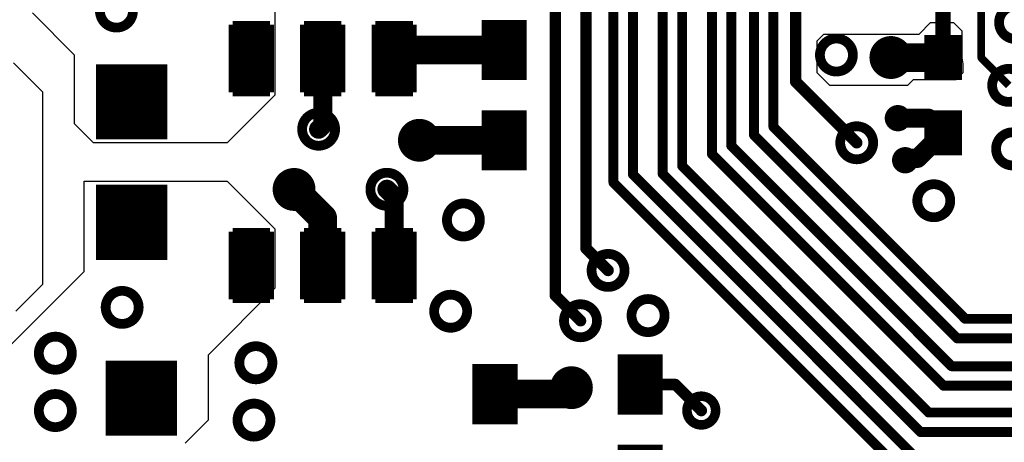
# Model space of a CAD drawing. Extents: x 32 to 97, y 17 to 119.
# Tile 9 of 24: x 60.25 to 73.35, y 77.4 to 83.02. Entities that reach past the tile are written whole.
import ezdxf

# ---------------------------------------------------------------- set-up
doc = ezdxf.new("R2010")
doc.units = 0
doc.layers.add('TOPLAYER', color=1, linetype='CONTINUOUS')

msp = doc.modelspace()

# ---------------------------------------------------------------- linework, layer by layer
at = {"layer": 'TOPLAYER'}
for p, q in [((63.646, 83.668), (63.646, 82.017)), ((60.979, 82.55), (60.42, 83.109)), ((72.212, 82.829), (72.365, 82.982)), ((72.365, 82.982), (72.669, 82.982)), ((72.669, 82.982), (72.781, 82.87)), ((70.856, 82.738), (70.947, 82.829)), ((70.947, 82.829), (72.212, 82.829)), ((72.781, 82.87), (72.781, 82.512)), ((70.856, 82.314), (70.856, 82.738)), ((60.979, 81.636), (60.979, 82.55)), ((72.781, 82.512), (72.796, 82.434)), ((60.166, 82.448), (60.554, 82.061)), ((72.796, 82.434), (72.796, 82.315)), ((71.027, 82.144), (70.856, 82.314)), ((72.796, 82.315), (72.701, 82.22)), ((72.06, 82.144), (71.027, 82.144)), ((72.136, 82.22), (72.06, 82.144)), ((72.701, 82.22), (72.136, 82.22)), ((60.554, 82.061), (60.554, 79.502)), ((63.646, 82.017), (63.011, 81.382)), ((61.233, 81.382), (60.979, 81.636)), ((63.011, 81.382), (61.233, 81.382)), ((61.106, 79.673), (61.106, 80.874)), ((61.106, 80.874), (63.011, 80.874)), ((63.011, 80.874), (63.646, 80.239)), ((63.646, 80.239), (63.646, 79.451)), ((59.632, 78.2), (61.106, 79.673)), ((60.554, 79.502), (60.198, 79.146)), ((63.646, 79.451), (62.757, 78.562)), ((62.757, 78.562), (62.757, 77.699)), ((62.757, 77.699), (62.452, 77.394))]:
    msp.add_line(p, q, dxfattribs=at)
for points, const_width in [([(68.148, 80.856), (68.148, 84.277)], 0.132), ([(68.407, 80.964), (68.407, 84.17)], 0.132), ([(68.803, 80.97), (68.803, 84.2)], 0.132), ([(67.782, 79.982), (67.782, 84.049)], 0.152), ([(69.062, 81.077), (69.062, 84.092)], 0.132), ([(69.457, 81.236), (69.457, 84.123)], 0.132), ([(69.716, 81.343), (69.716, 84.016)], 0.132), ([(67.376, 79.353), (67.376, 83.982)], 0.152), ([(70.017, 81.487), (70.017, 83.845)], 0.132), ([(70.276, 81.594), (70.276, 83.738)], 0.132), ([(70.571, 82.196), (70.571, 83.563)], 0.152), ([(72.532, 82.517), (72.532, 83.261)], 0.203), ([(73.04, 82.512), (73.04, 83.353)], 0.102), ([(66.544, 83.017), (66.544, 82.217)], 0.3), ([(66.844, 83.017), (66.844, 82.217)], 0.3), ([(63.082, 82.054), (63.082, 82.952)], 0.102), ([(63.082, 82.952), (63.58, 82.952)], 0.102), ([(63.107, 82.952), (63.107, 82.703)], 0.102), ([(63.133, 82.952), (63.133, 82.728)], 0.102), ([(63.158, 82.952), (63.158, 82.748)], 0.102), ([(63.184, 82.952), (63.184, 82.764)], 0.102), ([(63.209, 82.952), (63.209, 82.777)], 0.102), ([(63.235, 82.952), (63.235, 82.787)], 0.102), ([(63.26, 82.952), (63.26, 82.794)], 0.102), ([(63.286, 82.952), (63.286, 82.799)], 0.102), ([(63.311, 82.952), (63.311, 82.802)], 0.102), ([(63.331, 82.952), (63.331, 82.803)], 0.102), ([(63.35, 82.952), (63.35, 82.802)], 0.102), ([(63.376, 82.952), (63.376, 82.799)], 0.102), ([(63.401, 82.952), (63.401, 82.794)], 0.102), ([(63.427, 82.952), (63.427, 82.787)], 0.102), ([(63.452, 82.952), (63.452, 82.777)], 0.102), ([(63.478, 82.952), (63.478, 82.764)], 0.102), ([(63.503, 82.952), (63.503, 82.748)], 0.102), ([(63.529, 82.952), (63.529, 82.728)], 0.102), ([(63.554, 82.952), (63.554, 82.703)], 0.102), ([(63.58, 82.054), (63.58, 82.952)], 0.102), ([(64.032, 82.054), (64.032, 82.952)], 0.102), ([(64.032, 82.952), (64.53, 82.952)], 0.102), ([(64.057, 82.952), (64.057, 82.703)], 0.102), ([(64.083, 82.952), (64.083, 82.728)], 0.102), ([(64.108, 82.952), (64.108, 82.748)], 0.102), ([(64.134, 82.952), (64.134, 82.764)], 0.102), ([(64.159, 82.952), (64.159, 82.777)], 0.102), ([(64.185, 82.952), (64.185, 82.787)], 0.102), ([(64.21, 82.952), (64.21, 82.794)], 0.102), ([(64.236, 82.952), (64.236, 82.799)], 0.102), ([(64.261, 82.952), (64.261, 82.802)], 0.102), ([(64.281, 82.952), (64.281, 82.803)], 0.102), ([(64.3, 82.952), (64.3, 82.802)], 0.102), ([(64.326, 82.952), (64.326, 82.799)], 0.102), ([(64.351, 82.952), (64.351, 82.794)], 0.102), ([(64.377, 82.952), (64.377, 82.787)], 0.102), ([(64.402, 82.952), (64.402, 82.777)], 0.102), ([(64.428, 82.952), (64.428, 82.764)], 0.102), ([(64.453, 82.952), (64.453, 82.748)], 0.102), ([(64.479, 82.952), (64.479, 82.728)], 0.102), ([(64.504, 82.952), (64.504, 82.703)], 0.102), ([(64.53, 82.054), (64.53, 82.952)], 0.102), ([(64.982, 82.054), (64.982, 82.952)], 0.102), ([(64.982, 82.952), (65.48, 82.952)], 0.102), ([(65.007, 82.952), (65.007, 82.703)], 0.102), ([(65.033, 82.952), (65.033, 82.728)], 0.102), ([(65.058, 82.952), (65.058, 82.748)], 0.102), ([(65.084, 82.952), (65.084, 82.764)], 0.102), ([(65.109, 82.952), (65.109, 82.777)], 0.102), ([(65.135, 82.952), (65.135, 82.787)], 0.102), ([(65.16, 82.952), (65.16, 82.794)], 0.102), ([(65.186, 82.952), (65.186, 82.799)], 0.102), ([(65.211, 82.952), (65.211, 82.802)], 0.102), ([(65.231, 82.952), (65.231, 82.803)], 0.102), ([(65.25, 82.952), (65.25, 82.802)], 0.102), ([(65.276, 82.952), (65.276, 82.799)], 0.102), ([(65.301, 82.952), (65.301, 82.794)], 0.102), ([(65.327, 82.952), (65.327, 82.787)], 0.102), ([(65.352, 82.952), (65.352, 82.777)], 0.102), ([(65.378, 82.952), (65.378, 82.764)], 0.102), ([(65.403, 82.952), (65.403, 82.748)], 0.102), ([(65.429, 82.952), (65.429, 82.728)], 0.102), ([(65.454, 82.952), (65.454, 82.703)], 0.102), ([(65.48, 82.054), (65.48, 82.952)], 0.102), ([(66.394, 82.817), (66.994, 82.817)], 0.4), ([(72.407, 82.217), (72.407, 82.817)], 0.25), ([(72.657, 82.217), (72.657, 82.817)], 0.25), ([(65.231, 82.503), (65.345, 82.617)], 0.381), ([(65.345, 82.617), (66.694, 82.617)], 0.381), ([(72.782, 82.667), (72.282, 82.667)], 0.3), ([(61.503, 81.428), (61.503, 82.428)], 0.475), ([(61.978, 81.428), (61.978, 82.428)], 0.475), ([(71.838, 82.517), (72.532, 82.517)], 0.381), ([(64.281, 81.618), (64.281, 82.503)], 0.254), ([(66.394, 82.417), (66.994, 82.417)], 0.4), ([(72.782, 82.367), (72.282, 82.367)], 0.3), ([(73.04, 82.512), (73.405, 82.147)], 0.102), ([(62.216, 82.178), (61.266, 82.178)], 0.5), ([(63.107, 82.054), (63.107, 82.303)], 0.102), ([(63.133, 82.054), (63.133, 82.277)], 0.102), ([(63.158, 82.054), (63.158, 82.257)], 0.102), ([(63.184, 82.054), (63.184, 82.241)], 0.102), ([(63.209, 82.054), (63.209, 82.228)], 0.102), ([(63.235, 82.054), (63.235, 82.218)], 0.102), ([(63.26, 82.054), (63.26, 82.211)], 0.102), ([(63.286, 82.054), (63.286, 82.206)], 0.102), ([(63.311, 82.054), (63.311, 82.203)], 0.102), ([(63.331, 82.054), (63.331, 82.203)], 0.102), ([(63.35, 82.054), (63.35, 82.203)], 0.102), ([(63.376, 82.054), (63.376, 82.206)], 0.102), ([(63.401, 82.054), (63.401, 82.211)], 0.102), ([(63.427, 82.054), (63.427, 82.218)], 0.102), ([(63.452, 82.054), (63.452, 82.228)], 0.102), ([(63.478, 82.054), (63.478, 82.241)], 0.102), ([(63.503, 82.054), (63.503, 82.257)], 0.102), ([(63.529, 82.054), (63.529, 82.277)], 0.102), ([(63.554, 82.054), (63.554, 82.303)], 0.102), ([(64.057, 82.054), (64.057, 82.303)], 0.102), ([(64.083, 82.054), (64.083, 82.277)], 0.102), ([(64.108, 82.054), (64.108, 82.257)], 0.102), ([(64.134, 82.054), (64.134, 82.241)], 0.102), ([(64.159, 82.054), (64.159, 82.228)], 0.102), ([(64.185, 82.054), (64.185, 82.218)], 0.102), ([(64.21, 82.054), (64.21, 82.211)], 0.102), ([(64.236, 82.054), (64.236, 82.206)], 0.102), ([(64.261, 82.054), (64.261, 82.203)], 0.102), ([(64.281, 82.054), (64.281, 82.203)], 0.102), ([(64.3, 82.054), (64.3, 82.203)], 0.102), ([(64.326, 82.054), (64.326, 82.206)], 0.102), ([(64.351, 82.054), (64.351, 82.211)], 0.102), ([(64.377, 82.054), (64.377, 82.218)], 0.102), ([(64.402, 82.054), (64.402, 82.228)], 0.102), ([(64.428, 82.054), (64.428, 82.241)], 0.102), ([(64.453, 82.054), (64.453, 82.257)], 0.102), ([(64.479, 82.054), (64.479, 82.277)], 0.102), ([(64.504, 82.054), (64.504, 82.303)], 0.102), ([(65.007, 82.054), (65.007, 82.303)], 0.102), ([(65.033, 82.054), (65.033, 82.277)], 0.102), ([(65.058, 82.054), (65.058, 82.257)], 0.102), ([(65.084, 82.054), (65.084, 82.241)], 0.102), ([(65.109, 82.054), (65.109, 82.228)], 0.102), ([(65.135, 82.054), (65.135, 82.218)], 0.102), ([(65.16, 82.054), (65.16, 82.211)], 0.102), ([(65.186, 82.054), (65.186, 82.206)], 0.102), ([(65.211, 82.054), (65.211, 82.203)], 0.102), ([(65.231, 82.054), (65.231, 82.203)], 0.102), ([(65.25, 82.054), (65.25, 82.203)], 0.102), ([(65.276, 82.054), (65.276, 82.206)], 0.102), ([(65.301, 82.054), (65.301, 82.211)], 0.102), ([(65.327, 82.054), (65.327, 82.218)], 0.102), ([(65.352, 82.054), (65.352, 82.228)], 0.102), ([(65.378, 82.054), (65.378, 82.241)], 0.102), ([(65.403, 82.054), (65.403, 82.257)], 0.102), ([(65.429, 82.054), (65.429, 82.277)], 0.102), ([(65.454, 82.054), (65.454, 82.303)], 0.102), ([(70.571, 82.196), (71.384, 81.384)], 0.152), ([(63.082, 82.054), (63.58, 82.054)], 0.102), ([(64.032, 82.054), (64.53, 82.054)], 0.102), ([(64.982, 82.054), (65.48, 82.054)], 0.102), ([(62.216, 81.678), (61.266, 81.678)], 0.5), ([(66.544, 81.817), (66.544, 81.017)], 0.3), ([(66.844, 81.817), (66.844, 81.017)], 0.3), ([(72.407, 81.217), (72.407, 81.817)], 0.25), ([(72.657, 81.217), (72.657, 81.817)], 0.25), ([(64.227, 81.564), (64.281, 81.618)], 0.254), ([(66.394, 81.617), (66.994, 81.617)], 0.4), ([(71.931, 81.711), (72.338, 81.711)], 0.254), ([(72.782, 81.667), (72.282, 81.667)], 0.3), ([(72.338, 81.711), (72.532, 81.517)], 0.254), ([(65.567, 81.417), (66.694, 81.417)], 0.381), ([(70.276, 81.594), (72.826, 79.045)], 0.132), ([(72.193, 81.177), (72.532, 81.517)], 0.254), ([(70.017, 81.487), (72.719, 78.786)], 0.132), ([(72.782, 81.367), (72.282, 81.367)], 0.3), ([(66.394, 81.217), (66.994, 81.217)], 0.4), ([(69.716, 81.343), (72.645, 78.415)], 0.132), ([(69.457, 81.236), (72.537, 78.156)], 0.132), ([(72.028, 81.152), (72.053, 81.177)], 0.254), ([(72.053, 81.177), (72.193, 81.177)], 0.254), ([(61.503, 79.828), (61.503, 80.828)], 0.475), ([(61.978, 79.828), (61.978, 80.828)], 0.475), ([(69.062, 81.077), (72.339, 77.8)], 0.132), ([(63.9, 80.764), (64.281, 80.383)], 0.381), ([(68.407, 80.964), (72.114, 77.257)], 0.132), ([(68.803, 80.97), (72.232, 77.541)], 0.132), ([(62.216, 80.578), (61.266, 80.578)], 0.5), ([(65.135, 80.766), (65.231, 80.67)], 0.254), ([(68.148, 80.856), (72.007, 76.998)], 0.132), ([(65.231, 79.753), (65.231, 80.67)], 0.254), ([(64.281, 79.753), (64.281, 80.383)], 0.381), ([(62.216, 80.078), (61.266, 80.078)], 0.5), ([(63.082, 79.304), (63.082, 80.202)], 0.102), ([(63.082, 80.202), (63.58, 80.202)], 0.102), ([(63.107, 80.202), (63.107, 79.953)], 0.102), ([(63.133, 80.202), (63.133, 79.978)], 0.102), ([(63.158, 80.202), (63.158, 79.998)], 0.102), ([(63.184, 80.202), (63.184, 80.014)], 0.102), ([(63.209, 80.202), (63.209, 80.027)], 0.102), ([(63.235, 80.202), (63.235, 80.037)], 0.102), ([(63.26, 80.202), (63.26, 80.044)], 0.102), ([(63.286, 80.202), (63.286, 80.049)], 0.102), ([(63.311, 80.202), (63.311, 80.052)], 0.102), ([(63.331, 80.202), (63.331, 80.053)], 0.102), ([(63.35, 80.202), (63.35, 80.052)], 0.102), ([(63.376, 80.202), (63.376, 80.049)], 0.102), ([(63.401, 80.202), (63.401, 80.044)], 0.102), ([(63.427, 80.202), (63.427, 80.037)], 0.102), ([(63.452, 80.202), (63.452, 80.027)], 0.102), ([(63.478, 80.202), (63.478, 80.014)], 0.102), ([(63.503, 80.202), (63.503, 79.998)], 0.102), ([(63.529, 80.202), (63.529, 79.978)], 0.102), ([(63.554, 80.202), (63.554, 79.953)], 0.102), ([(63.58, 79.304), (63.58, 80.202)], 0.102), ([(64.032, 79.304), (64.032, 80.202)], 0.102), ([(64.032, 80.202), (64.53, 80.202)], 0.102), ([(64.057, 80.202), (64.057, 79.953)], 0.102), ([(64.083, 80.202), (64.083, 79.978)], 0.102), ([(64.108, 80.202), (64.108, 79.998)], 0.102), ([(64.134, 80.202), (64.134, 80.014)], 0.102), ([(64.159, 80.202), (64.159, 80.027)], 0.102), ([(64.185, 80.202), (64.185, 80.037)], 0.102), ([(64.21, 80.202), (64.21, 80.044)], 0.102), ([(64.236, 80.202), (64.236, 80.049)], 0.102), ([(64.261, 80.202), (64.261, 80.052)], 0.102), ([(64.281, 80.202), (64.281, 80.053)], 0.102), ([(64.3, 80.202), (64.3, 80.052)], 0.102), ([(64.326, 80.202), (64.326, 80.049)], 0.102), ([(64.351, 80.202), (64.351, 80.044)], 0.102), ([(64.377, 80.202), (64.377, 80.037)], 0.102), ([(64.402, 80.202), (64.402, 80.027)], 0.102), ([(64.428, 80.202), (64.428, 80.014)], 0.102), ([(64.453, 80.202), (64.453, 79.998)], 0.102), ([(64.479, 80.202), (64.479, 79.978)], 0.102), ([(64.504, 80.202), (64.504, 79.953)], 0.102), ([(64.53, 79.304), (64.53, 80.202)], 0.102), ([(64.982, 79.304), (64.982, 80.202)], 0.102), ([(64.982, 80.202), (65.48, 80.202)], 0.102), ([(65.007, 80.202), (65.007, 79.953)], 0.102), ([(65.033, 80.202), (65.033, 79.978)], 0.102), ([(65.058, 80.202), (65.058, 79.998)], 0.102), ([(65.084, 80.202), (65.084, 80.014)], 0.102), ([(65.109, 80.202), (65.109, 80.027)], 0.102), ([(65.135, 80.202), (65.135, 80.037)], 0.102), ([(65.16, 80.202), (65.16, 80.044)], 0.102), ([(65.186, 80.202), (65.186, 80.049)], 0.102), ([(65.211, 80.202), (65.211, 80.052)], 0.102), ([(65.231, 80.202), (65.231, 80.053)], 0.102), ([(65.25, 80.202), (65.25, 80.052)], 0.102), ([(65.276, 80.202), (65.276, 80.049)], 0.102), ([(65.301, 80.202), (65.301, 80.044)], 0.102), ([(65.327, 80.202), (65.327, 80.037)], 0.102), ([(65.352, 80.202), (65.352, 80.027)], 0.102), ([(65.378, 80.202), (65.378, 80.014)], 0.102), ([(65.403, 80.202), (65.403, 79.998)], 0.102), ([(65.429, 80.202), (65.429, 79.978)], 0.102), ([(65.454, 80.202), (65.454, 79.953)], 0.102), ([(65.48, 79.304), (65.48, 80.202)], 0.102), ([(67.782, 79.982), (68.077, 79.688)], 0.152), ([(63.107, 79.304), (63.107, 79.553)], 0.102), ([(63.133, 79.304), (63.133, 79.527)], 0.102), ([(63.158, 79.304), (63.158, 79.507)], 0.102), ([(63.184, 79.304), (63.184, 79.491)], 0.102), ([(63.209, 79.304), (63.209, 79.478)], 0.102), ([(63.235, 79.304), (63.235, 79.468)], 0.102), ([(63.26, 79.304), (63.26, 79.461)], 0.102), ([(63.286, 79.304), (63.286, 79.456)], 0.102), ([(63.311, 79.304), (63.311, 79.453)], 0.102), ([(63.331, 79.304), (63.331, 79.453)], 0.102), ([(63.35, 79.304), (63.35, 79.453)], 0.102), ([(63.376, 79.304), (63.376, 79.456)], 0.102), ([(63.401, 79.304), (63.401, 79.461)], 0.102), ([(63.427, 79.304), (63.427, 79.468)], 0.102), ([(63.452, 79.304), (63.452, 79.478)], 0.102), ([(63.478, 79.304), (63.478, 79.491)], 0.102), ([(63.503, 79.304), (63.503, 79.507)], 0.102), ([(63.529, 79.304), (63.529, 79.527)], 0.102), ([(63.554, 79.304), (63.554, 79.553)], 0.102), ([(64.057, 79.304), (64.057, 79.553)], 0.102), ([(64.083, 79.304), (64.083, 79.527)], 0.102), ([(64.108, 79.304), (64.108, 79.507)], 0.102), ([(64.134, 79.304), (64.134, 79.491)], 0.102), ([(64.159, 79.304), (64.159, 79.478)], 0.102), ([(64.185, 79.304), (64.185, 79.468)], 0.102), ([(64.21, 79.304), (64.21, 79.461)], 0.102), ([(64.236, 79.304), (64.236, 79.456)], 0.102), ([(64.261, 79.304), (64.261, 79.453)], 0.102), ([(64.281, 79.304), (64.281, 79.453)], 0.102), ([(64.3, 79.304), (64.3, 79.453)], 0.102), ([(64.326, 79.304), (64.326, 79.456)], 0.102), ([(64.351, 79.304), (64.351, 79.461)], 0.102), ([(64.377, 79.304), (64.377, 79.468)], 0.102), ([(64.402, 79.304), (64.402, 79.478)], 0.102), ([(64.428, 79.304), (64.428, 79.491)], 0.102), ([(64.453, 79.304), (64.453, 79.507)], 0.102), ([(64.479, 79.304), (64.479, 79.527)], 0.102), ([(64.504, 79.304), (64.504, 79.553)], 0.102), ([(65.007, 79.304), (65.007, 79.553)], 0.102), ([(65.033, 79.304), (65.033, 79.527)], 0.102), ([(65.058, 79.304), (65.058, 79.507)], 0.102), ([(65.084, 79.304), (65.084, 79.491)], 0.102), ([(65.109, 79.304), (65.109, 79.478)], 0.102), ([(65.135, 79.304), (65.135, 79.468)], 0.102), ([(65.16, 79.304), (65.16, 79.461)], 0.102), ([(65.186, 79.304), (65.186, 79.456)], 0.102), ([(65.211, 79.304), (65.211, 79.453)], 0.102), ([(65.231, 79.304), (65.231, 79.453)], 0.102), ([(65.25, 79.304), (65.25, 79.453)], 0.102), ([(65.276, 79.304), (65.276, 79.456)], 0.102), ([(65.301, 79.304), (65.301, 79.461)], 0.102), ([(65.327, 79.304), (65.327, 79.468)], 0.102), ([(65.352, 79.304), (65.352, 79.478)], 0.102), ([(65.378, 79.304), (65.378, 79.491)], 0.102), ([(65.403, 79.304), (65.403, 79.507)], 0.102), ([(65.429, 79.304), (65.429, 79.527)], 0.102), ([(65.454, 79.304), (65.454, 79.553)], 0.102), ([(67.376, 79.353), (67.71, 79.019)], 0.152), ([(63.082, 79.304), (63.58, 79.304)], 0.102), ([(64.032, 79.304), (64.53, 79.304)], 0.102), ([(64.982, 79.304), (65.48, 79.304)], 0.102), ([(72.826, 79.045), (79.058, 79.045)], 0.132), ([(72.719, 78.786), (79.165, 78.786)], 0.132), ([(61.63, 78.491), (61.63, 77.491)], 0.475), ([(62.105, 78.491), (62.105, 77.491)], 0.475), ([(68.354, 78.572), (68.354, 77.772)], 0.3), ([(68.654, 78.572), (68.654, 77.772)], 0.3), ([(66.423, 77.645), (66.423, 78.445)], 0.3), ([(66.723, 77.645), (66.723, 78.445)], 0.3), ([(61.393, 78.241), (62.343, 78.241)], 0.5), ([(68.204, 78.372), (68.804, 78.372)], 0.4), ([(72.645, 78.415), (79.252, 78.415)], 0.132), ([(66.873, 78.245), (66.273, 78.245)], 0.4), ([(67.504, 78.045), (67.589, 78.13)], 0.381), ([(66.573, 78.045), (67.504, 78.045)], 0.381), ([(68.504, 78.172), (68.971, 78.172)], 0.152), ([(68.971, 78.172), (69.317, 77.826)], 0.152), ([(72.537, 78.156), (79.359, 78.156)], 0.132), ([(68.204, 77.972), (68.804, 77.972)], 0.4), ([(61.393, 77.741), (62.343, 77.741)], 0.5), ([(66.873, 77.845), (66.273, 77.845)], 0.4), ([(72.339, 77.8), (79.57, 77.8)], 0.132), ([(72.232, 77.541), (79.677, 77.541)], 0.132), ([(68.354, 77.372), (68.354, 76.572)], 0.3), ([(68.654, 77.372), (68.654, 76.572)], 0.3)]:
    msp.add_lwpolyline(points, dxfattribs=dict(at, const_width=const_width))
for points, const_width in [([(61.318, 83.134, 1), (61.757, 83.134, 1)], 0.13), ([(73.277, 82.982, 1), (73.717, 82.982, 1)], 0.13), ([(66.544, 82.617, 1), (66.844, 82.617, 1)], 0.3), ([(63.181, 82.503, 1), (63.481, 82.503, 1)], 0.3), ([(64.131, 82.503, 1), (64.431, 82.503, 1)], 0.3), ([(65.081, 82.503, 1), (65.381, 82.503, 1)], 0.3), ([(65.25, 82.617, 1), (65.44, 82.617, 1)], 0.191), ([(65.25, 82.617, 1), (65.44, 82.617, 1)], 0.191), ([(66.599, 82.617, 1), (66.789, 82.617, 1)], 0.191), ([(70.894, 82.55, 1), (71.333, 82.55, 1)], 0.13), ([(71.618, 82.517, 1), (72.058, 82.517, 1)], 0.13), ([(65.136, 82.503, 1), (65.326, 82.503, 1)], 0.191), ([(71.743, 82.517, 1), (71.933, 82.517, 1)], 0.191), ([(72.407, 82.517, 1), (72.657, 82.517, 1)], 0.25), ([(72.437, 82.517, 1), (72.627, 82.517, 1)], 0.191), ([(64.217, 82.503, 1), (64.344, 82.503, 1)], 0.127), ([(72.481, 82.517, 1), (72.583, 82.517, 1)], 0.102), ([(73.015, 82.512, 1), (73.065, 82.512, 1)], 0.0508), ([(73.015, 82.512, 1), (73.065, 82.512, 1)], 0.0508), ([(61.503, 81.928, 1), (61.978, 81.928, 1)], 0.475), ([(73.185, 82.147, 1), (73.624, 82.147, 1)], 0.13), ([(70.533, 82.196, 1), (70.609, 82.196, 1)], 0.0762), ([(70.533, 82.196, 1), (70.609, 82.196, 1)], 0.0762), ([(71.806, 81.711, 1), (72.056, 81.711, 1)], 0.0999), ([(64.007, 81.564, 1), (64.446, 81.564, 1)], 0.13), ([(64.217, 81.618, 1), (64.344, 81.618, 1)], 0.127), ([(64.217, 81.618, 1), (64.344, 81.618, 1)], 0.127), ([(71.867, 81.711, 1), (71.994, 81.711, 1)], 0.127), ([(72.274, 81.711, 1), (72.401, 81.711, 1)], 0.127), ([(72.274, 81.711, 1), (72.401, 81.711, 1)], 0.127), ([(72.407, 81.517, 1), (72.657, 81.517, 1)], 0.25), ([(64.163, 81.564, 1), (64.29, 81.564, 1)], 0.127), ([(65.347, 81.417, 1), (65.786, 81.417, 1)], 0.13), ([(65.471, 81.417, 1), (65.662, 81.417, 1)], 0.191), ([(66.544, 81.417, 1), (66.844, 81.417, 1)], 0.3), ([(66.599, 81.417, 1), (66.789, 81.417, 1)], 0.191), ([(70.243, 81.594, 1), (70.309, 81.594, 1)], 0.066), ([(70.243, 81.594, 1), (70.309, 81.594, 1)], 0.066), ([(71.164, 81.384, 1), (71.603, 81.384, 1)], 0.13), ([(72.468, 81.517, 1), (72.595, 81.517, 1)], 0.127), ([(72.468, 81.517, 1), (72.595, 81.517, 1)], 0.127), ([(69.984, 81.487, 1), (70.05, 81.487, 1)], 0.066), ([(69.984, 81.487, 1), (70.05, 81.487, 1)], 0.066), ([(71.346, 81.384, 1), (71.422, 81.384, 1)], 0.0762), ([(73.237, 81.303, 1), (73.677, 81.303, 1)], 0.13), ([(69.683, 81.343, 1), (69.749, 81.343, 1)], 0.066), ([(69.683, 81.343, 1), (69.749, 81.343, 1)], 0.066), ([(71.903, 81.152, 1), (72.153, 81.152, 1)], 0.0999), ([(69.424, 81.236, 1), (69.49, 81.236, 1)], 0.066), ([(69.424, 81.236, 1), (69.49, 81.236, 1)], 0.066), ([(71.964, 81.152, 1), (72.091, 81.152, 1)], 0.127), ([(71.99, 81.177, 1), (72.117, 81.177, 1)], 0.127), ([(71.99, 81.177, 1), (72.117, 81.177, 1)], 0.127), ([(72.129, 81.177, 1), (72.256, 81.177, 1)], 0.127), ([(72.129, 81.177, 1), (72.256, 81.177, 1)], 0.127), ([(69.029, 81.077, 1), (69.095, 81.077, 1)], 0.066), ([(69.029, 81.077, 1), (69.095, 81.077, 1)], 0.066), ([(63.68, 80.764, 1), (64.12, 80.764, 1)], 0.13), ([(63.805, 80.764, 1), (63.995, 80.764, 1)], 0.191), ([(64.915, 80.766, 1), (65.355, 80.766, 1)], 0.13), ([(68.374, 80.964, 1), (68.44, 80.964, 1)], 0.066), ([(68.374, 80.964, 1), (68.44, 80.964, 1)], 0.066), ([(68.77, 80.97, 1), (68.836, 80.97, 1)], 0.066), ([(68.77, 80.97, 1), (68.836, 80.97, 1)], 0.066), ([(61.503, 80.328, 1), (61.978, 80.328, 1)], 0.475), ([(65.071, 80.766, 1), (65.198, 80.766, 1)], 0.127), ([(68.115, 80.856, 1), (68.181, 80.856, 1)], 0.066), ([(68.115, 80.856, 1), (68.181, 80.856, 1)], 0.066), ([(72.189, 80.614, 1), (72.628, 80.614, 1)], 0.13), ([(65.167, 80.67, 1), (65.294, 80.67, 1)], 0.127), ([(65.167, 80.67, 1), (65.294, 80.67, 1)], 0.127), ([(64.186, 80.383, 1), (64.376, 80.383, 1)], 0.191), ([(64.186, 80.383, 1), (64.376, 80.383, 1)], 0.191), ([(65.933, 80.358, 1), (66.372, 80.358, 1)], 0.13), ([(63.181, 79.753, 1), (63.481, 79.753, 1)], 0.3), ([(64.131, 79.753, 1), (64.431, 79.753, 1)], 0.3), ([(65.081, 79.753, 1), (65.381, 79.753, 1)], 0.3), ([(67.744, 79.982, 1), (67.82, 79.982, 1)], 0.0762), ([(67.744, 79.982, 1), (67.82, 79.982, 1)], 0.0762), ([(64.186, 79.753, 1), (64.376, 79.753, 1)], 0.191), ([(67.857, 79.688, 1), (68.296, 79.688, 1)], 0.13), ([(65.167, 79.753, 1), (65.294, 79.753, 1)], 0.127), ([(68.038, 79.688, 1), (68.115, 79.688, 1)], 0.0762), ([(61.394, 79.197, 1), (61.833, 79.197, 1)], 0.13), ([(65.763, 79.146, 1), (66.202, 79.146, 1)], 0.13), ([(67.338, 79.353, 1), (67.414, 79.353, 1)], 0.0762), ([(67.338, 79.353, 1), (67.414, 79.353, 1)], 0.0762), ([(68.388, 79.088, 1), (68.828, 79.088, 1)], 0.13), ([(67.49, 79.019, 1), (67.929, 79.019, 1)], 0.13), ([(72.793, 79.045, 1), (72.859, 79.045, 1)], 0.066), ([(72.793, 79.045, 1), (72.859, 79.045, 1)], 0.066), ([(67.672, 79.019, 1), (67.748, 79.019, 1)], 0.0762), ([(60.505, 78.588, 1), (60.945, 78.588, 1)], 0.13), ([(72.686, 78.786, 1), (72.752, 78.786, 1)], 0.066), ([(72.686, 78.786, 1), (72.752, 78.786, 1)], 0.066), ([(63.172, 78.461, 1), (63.612, 78.461, 1)], 0.13), ([(61.63, 77.991, 1), (62.105, 77.991, 1)], 0.475), ([(68.354, 78.172, 1), (68.654, 78.172, 1)], 0.3), ([(72.612, 78.415, 1), (72.678, 78.415, 1)], 0.066), ([(72.612, 78.415, 1), (72.678, 78.415, 1)], 0.066), ([(66.423, 78.045, 1), (66.723, 78.045, 1)], 0.3), ([(67.37, 78.13, 1), (67.809, 78.13, 1)], 0.13), ([(67.494, 78.13, 1), (67.685, 78.13, 1)], 0.191), ([(66.478, 78.045, 1), (66.669, 78.045, 1)], 0.191), ([(67.408, 78.045, 1), (67.599, 78.045, 1)], 0.191), ([(67.408, 78.045, 1), (67.599, 78.045, 1)], 0.191), ([(68.466, 78.172, 1), (68.542, 78.172, 1)], 0.0762), ([(68.933, 78.172, 1), (69.009, 78.172, 1)], 0.0762), ([(68.933, 78.172, 1), (69.009, 78.172, 1)], 0.0762), ([(72.504, 78.156, 1), (72.57, 78.156, 1)], 0.066), ([(72.504, 78.156, 1), (72.57, 78.156, 1)], 0.066), ([(60.505, 77.826, 1), (60.945, 77.826, 1)], 0.13), ([(69.126, 77.826, 1), (69.507, 77.826, 1)], 0.127), ([(63.147, 77.699, 1), (63.586, 77.699, 1)], 0.13), ([(69.278, 77.826, 1), (69.355, 77.826, 1)], 0.0762), ([(72.306, 77.8, 1), (72.372, 77.8, 1)], 0.066), ([(72.306, 77.8, 1), (72.372, 77.8, 1)], 0.066), ([(72.199, 77.541, 1), (72.265, 77.541, 1)], 0.066), ([(72.199, 77.541, 1), (72.265, 77.541, 1)], 0.066)]:
    msp.add_lwpolyline(points, format="xyb", close=True, dxfattribs=dict(at, const_width=const_width))

doc.saveas('drawing.dxf')
